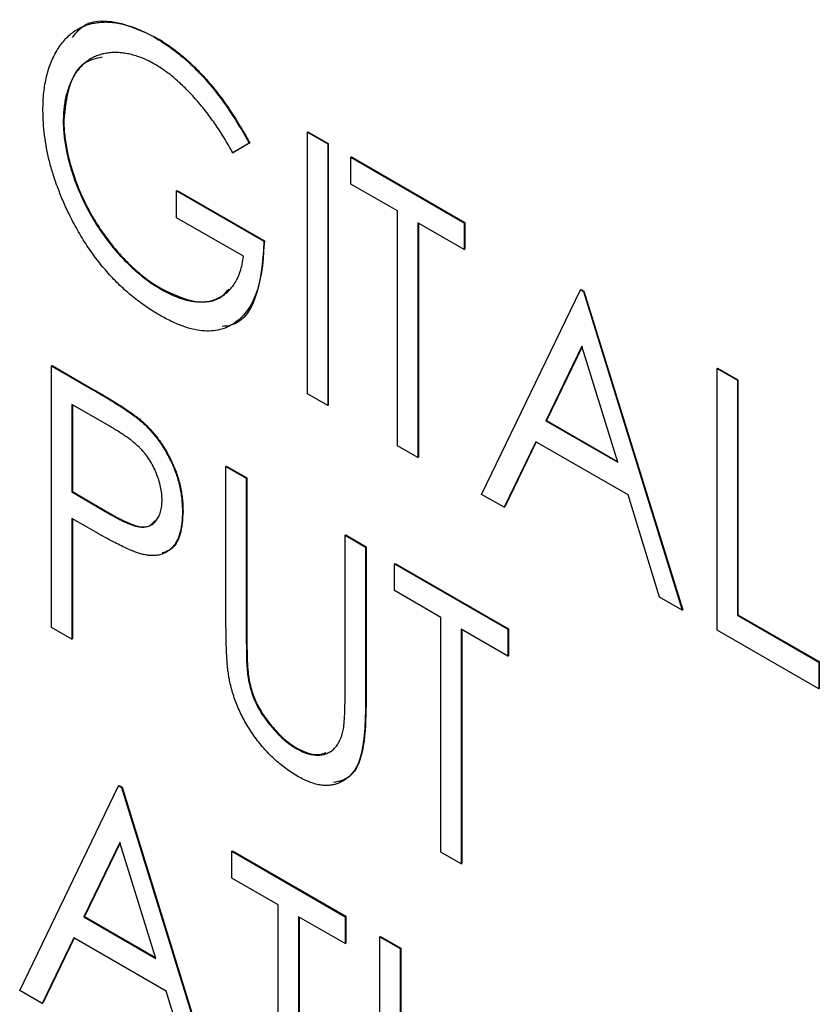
# Model space of a CAD drawing. Header units: millimetres. Extents: x 0 to 420, y 0 to 297.
# Tile 44 of 72: x 327.16 to 329.47, y 210.96 to 213.81. Entities that reach past the tile are written whole.
import ezdxf

# ---------------------------------------------------------------- set-up
doc = ezdxf.new("R2010")
doc.units = ezdxf.units.MM

msp = doc.modelspace()

# ---------------------------------------------------------------- linework, layer by layer
at = {"color": 7, "linetype": 'Continuous', "lineweight": 25}
for p, q in [((327.5564, 213.7559), (327.5582, 213.7569)), ((327.2904, 213.5153), (327.2922, 213.5164)), ((327.9956, 213.483), (327.9974, 213.484)), ((327.9956, 213.483), (328.0544, 213.4491)), ((327.9956, 212.7268), (327.9956, 213.483)), ((327.9974, 213.484), (328.0561, 213.4501)), ((327.8277, 213.4509), (327.7805, 213.423)), ((327.8295, 213.4519), (327.7822, 213.424)), ((327.8277, 213.4509), (327.8295, 213.4519)), ((328.0544, 213.4491), (328.0561, 213.4501)), ((328.0544, 213.4491), (328.0544, 212.6929)), ((328.0561, 213.4501), (328.0561, 212.6939)), ((327.7805, 213.423), (327.7822, 213.424)), ((328.1215, 213.4103), (328.1233, 213.4113)), ((328.1215, 213.4103), (328.4489, 213.2213)), ((328.1215, 213.3327), (328.1215, 213.4103)), ((328.1233, 213.4113), (328.4507, 213.2223)), ((328.2558, 213.2552), (328.1215, 213.3327)), ((327.6178, 213.3133), (327.6196, 213.3143)), ((327.6178, 213.2357), (327.6178, 213.3133)), ((327.6178, 213.3133), (327.8697, 213.1679)), ((327.6196, 213.3143), (327.8714, 213.1689)), ((327.8109, 213.1243), (327.6178, 213.2357)), ((328.2558, 212.5766), (328.2558, 213.2552)), ((328.4489, 213.1437), (328.3146, 213.2213)), ((328.3146, 213.2213), (328.3146, 212.5427)), ((328.3164, 213.2202), (328.3164, 212.5437)), ((328.4489, 213.2213), (328.4507, 213.2223)), ((328.4489, 213.2213), (328.4489, 213.1437)), ((328.4507, 213.2223), (328.4507, 213.1447)), ((327.8697, 213.1679), (327.8714, 213.1689)), ((328.4489, 213.1437), (328.4507, 213.1447)), ((327.5734, 213.0288), (327.5751, 213.0298)), ((328.4993, 212.4361), (328.7847, 213.0274)), ((328.7847, 213.0274), (328.7865, 213.0284)), ((328.7847, 213.0274), (328.7931, 213.0226)), ((328.7865, 213.0284), (328.7949, 213.0236)), ((328.7931, 213.0226), (328.7949, 213.0236)), ((328.7931, 213.0226), (329.0786, 212.1017)), ((328.7949, 213.0236), (329.0803, 212.1027)), ((328.7889, 212.864), (328.685, 212.6487)), ((328.7894, 212.8624), (328.6868, 212.6498)), ((328.8928, 212.5288), (328.7889, 212.864)), ((327.2568, 212.8071), (327.2586, 212.8082)), ((327.2568, 212.8071), (327.3773, 212.7376)), ((327.2568, 212.051), (327.2568, 212.8071)), ((327.2586, 212.8082), (327.379, 212.7386)), ((329.1793, 212.7997), (329.1811, 212.8007)), ((329.1793, 212.7997), (329.2381, 212.7657)), ((329.1793, 212.0435), (329.1793, 212.7997)), ((329.1811, 212.8007), (329.2398, 212.7667)), ((329.2381, 212.7657), (329.2398, 212.7667)), ((329.2381, 212.7657), (329.2381, 212.0871)), ((329.2398, 212.7667), (329.2398, 212.0881)), ((327.3773, 212.7376), (327.379, 212.7386)), ((328.0544, 212.6929), (327.9956, 212.7268)), ((327.4247, 212.6327), (327.3156, 212.6957)), ((327.3156, 212.6957), (327.3156, 212.4436)), ((327.3174, 212.6946), (327.3174, 212.4446)), ((328.0544, 212.6929), (328.0561, 212.6939)), ((327.5171, 212.6455), (327.5189, 212.6466)), ((328.685, 212.6487), (328.6868, 212.6498)), ((328.685, 212.6487), (328.8928, 212.5288)), ((328.6868, 212.6498), (328.892, 212.5313)), ((328.3146, 212.5427), (328.2558, 212.5766)), ((328.6557, 212.5881), (328.5642, 212.3986)), ((328.6567, 212.5876), (328.566, 212.3996)), ((328.9222, 212.4343), (328.6557, 212.5881)), ((328.3146, 212.5427), (328.3164, 212.5437)), ((327.7605, 212.5164), (327.7623, 212.5174)), ((327.7605, 212.5164), (327.8193, 212.4824)), ((327.7605, 212.0597), (327.7605, 212.5164)), ((327.7623, 212.5174), (327.8211, 212.4834)), ((327.8193, 212.4824), (327.8211, 212.4834)), ((327.8193, 212.4824), (327.8193, 212.0294)), ((327.8211, 212.4834), (327.8211, 212.0304)), ((327.3156, 212.4436), (327.3174, 212.4446)), ((327.3156, 212.4436), (327.4202, 212.3816)), ((327.3174, 212.4446), (327.4219, 212.3826)), ((328.5642, 212.3986), (328.4993, 212.4361)), ((329.0136, 212.1391), (328.9222, 212.4343)), ((327.4202, 212.3816), (327.4219, 212.3826)), ((327.6346, 212.3862), (327.6364, 212.3872)), ((328.5642, 212.3986), (328.566, 212.3996)), ((327.359, 212.341), (327.3156, 212.366)), ((327.3156, 212.366), (327.3156, 212.0171)), ((327.3174, 212.365), (327.3174, 212.0181)), ((328.1047, 212.3177), (328.1065, 212.3187)), ((328.1047, 212.3177), (328.1635, 212.2837)), ((328.1047, 211.8646), (328.1047, 212.3177)), ((328.1065, 212.3187), (328.1653, 212.2847)), ((328.1635, 212.2837), (328.1653, 212.2847)), ((328.1635, 212.2837), (328.1635, 211.827)), ((328.1653, 212.2847), (328.1653, 211.8281)), ((328.2475, 212.2353), (328.2492, 212.2363)), ((328.2475, 212.1577), (328.2475, 212.2353)), ((328.2475, 212.2353), (328.5749, 212.0463)), ((328.2492, 212.2363), (328.5766, 212.0473)), ((328.3818, 212.0802), (328.2475, 212.1577)), ((329.0786, 212.1017), (329.0136, 212.1391)), ((329.0786, 212.1017), (329.0803, 212.1027)), ((328.3818, 211.4016), (328.3818, 212.0802)), ((329.2381, 212.0871), (329.2398, 212.0881)), ((329.2381, 212.0871), (329.4731, 211.9514)), ((329.2398, 212.0881), (329.4749, 211.9525)), ((327.3156, 212.0171), (327.2568, 212.051)), ((328.5749, 211.9687), (328.4405, 212.0462)), ((328.4405, 212.0462), (328.4405, 211.3676)), ((328.4423, 212.0452), (328.4423, 211.3687)), ((328.5749, 212.0463), (328.5766, 212.0473)), ((328.5749, 212.0463), (328.5749, 211.9687)), ((328.5766, 212.0473), (328.5766, 211.9697)), ((329.4731, 211.8739), (329.1793, 212.0435)), ((327.3156, 212.0171), (327.3174, 212.0181)), ((327.8193, 212.0294), (327.8211, 212.0304)), ((328.5749, 211.9687), (328.5766, 211.9697)), ((329.4731, 211.9514), (329.4749, 211.9525)), ((329.4731, 211.9514), (329.4731, 211.8739)), ((329.4749, 211.9525), (329.4749, 211.8749)), ((327.8218, 211.9274), (327.8236, 211.9284)), ((329.4731, 211.8739), (329.4749, 211.8749)), ((328.1635, 211.827), (328.1653, 211.8281)), ((327.9649, 211.7004), (327.9667, 211.7014)), ((327.1645, 211.002), (327.4499, 211.5933)), ((327.4499, 211.5933), (327.4517, 211.5944)), ((327.4499, 211.5933), (327.4583, 211.5885)), ((327.4517, 211.5944), (327.4601, 211.5895)), ((327.4583, 211.5885), (327.4601, 211.5895)), ((327.4583, 211.5885), (327.7438, 210.6676)), ((327.4601, 211.5895), (327.7455, 210.6686)), ((327.4541, 211.4299), (327.3502, 211.2146)), ((327.4546, 211.4283), (327.352, 211.2157)), ((327.558, 211.0947), (327.4541, 211.4299)), ((327.7773, 211.4043), (327.7791, 211.4053)), ((327.7773, 211.4043), (328.1047, 211.2153)), ((327.7773, 211.3268), (327.7773, 211.4043)), ((327.7791, 211.4053), (328.1065, 211.2163)), ((328.4405, 211.3676), (328.3818, 211.4016)), ((328.4405, 211.3676), (328.4423, 211.3687)), ((327.9117, 211.2492), (327.7773, 211.3268)), ((327.9117, 210.5706), (327.9117, 211.2492)), ((327.3502, 211.2146), (327.352, 211.2157)), ((327.3502, 211.2146), (327.558, 211.0947)), ((327.352, 211.2157), (327.5572, 211.0972)), ((328.1047, 211.1378), (327.9704, 211.2153)), ((327.9704, 211.2153), (327.9704, 210.5367)), ((327.9722, 211.2143), (327.9722, 210.5377)), ((328.1047, 211.2153), (328.1065, 211.2163)), ((328.1047, 211.2153), (328.1047, 211.1378)), ((328.1065, 211.2163), (328.1065, 211.1388)), ((327.3209, 211.1541), (327.2294, 210.9645)), ((327.3218, 211.1535), (327.2312, 210.9655)), ((327.5874, 211.0002), (327.3209, 211.1541)), ((328.2055, 211.1572), (328.2072, 211.1582)), ((328.2055, 211.1572), (328.2642, 211.1232)), ((328.2055, 210.7005), (328.2055, 211.1572)), ((328.2072, 211.1582), (328.266, 211.1243)), ((328.1047, 211.1378), (328.1065, 211.1388)), ((328.2642, 211.1232), (328.266, 211.1243)), ((328.266, 211.1243), (328.266, 210.6712)), ((328.2642, 211.1232), (328.2642, 210.6702)), ((327.2294, 210.9645), (327.1645, 211.002)), ((327.6788, 210.705), (327.5874, 211.0002)), ((327.2294, 210.9645), (327.2312, 210.9655))]:
    msp.add_line(p, q, dxfattribs=at)
for points, knots in [([(327.2317, 213.5462), (327.2318, 213.555), (327.232, 213.5726), (327.2341, 213.5976), (327.2373, 213.6216), (327.2421, 213.644), (327.2479, 213.6655), (327.2552, 213.6857), (327.2639, 213.7045), (327.2737, 213.7222), (327.2846, 213.7383), (327.2967, 213.7526), (327.3097, 213.7652), (327.3238, 213.7758), (327.3388, 213.7846), (327.3547, 213.7917), (327.3716, 213.797), (327.3896, 213.8002), (327.4083, 213.8017), (327.4277, 213.8012), (327.4477, 213.7985), (327.4682, 213.7941), (327.4895, 213.7874), (327.5113, 213.7789), (327.5336, 213.7687), (327.5488, 213.7602), (327.5564, 213.7559)], [0, 0, 0, 0, 0.04375, 0.086898, 0.129594, 0.1718, 0.214056, 0.256096, 0.298644, 0.341206, 0.383707, 0.425333, 0.466332, 0.507029, 0.547265, 0.5874, 0.627805, 0.668535, 0.709372, 0.749828, 0.790342, 0.831209, 0.872257, 0.914047, 0.956499, 1, 1, 1, 1]), ([(327.3169, 213.7566), (327.3258, 213.7681), (327.355, 213.8059), (327.4433, 213.8096), (327.5199, 213.7745), (327.5582, 213.7569)], [0, 0, 0, 0, 0.179122, 0.589399, 1, 1, 1, 1]), ([(327.5564, 213.7559), (327.5626, 213.7522), (327.575, 213.7448), (327.5935, 213.7324), (327.6116, 213.7192), (327.6295, 213.7051), (327.6471, 213.6899), (327.6644, 213.6739), (327.6815, 213.6569), (327.6982, 213.6389), (327.7148, 213.6197), (327.7314, 213.5995), (327.7477, 213.5778), (327.764, 213.5549), (327.7801, 213.5307), (327.7962, 213.5053), (327.8121, 213.4785), (327.8225, 213.4602), (327.8277, 213.4509)], [0, 0, 0, 0, 0.0602022, 0.1201382, 0.1791167, 0.237718, 0.2962026, 0.354655, 0.4128395, 0.4718804, 0.5315808, 0.5928724, 0.6554099, 0.7200946, 0.786743, 0.8558326, 0.9265765, 1, 1, 1, 1]), ([(327.5582, 213.7569), (327.5644, 213.7532), (327.5768, 213.7458), (327.5952, 213.7334), (327.6134, 213.7202), (327.6313, 213.7062), (327.6489, 213.691), (327.6662, 213.6749), (327.6832, 213.6579), (327.7, 213.6399), (327.7166, 213.6207), (327.7331, 213.6005), (327.7495, 213.5788), (327.7657, 213.556), (327.7819, 213.5317), (327.798, 213.5063), (327.8139, 213.4796), (327.8242, 213.4612), (327.8295, 213.4519)], [0, 0, 0, 0, 0.0602022, 0.1201382, 0.1791167, 0.237718, 0.2962026, 0.354655, 0.4128395, 0.4718804, 0.5315808, 0.5928724, 0.6554099, 0.7200946, 0.786743, 0.8558326, 0.9265765, 1, 1, 1, 1]), ([(327.5563, 213.6784), (327.5505, 213.6817), (327.539, 213.6882), (327.5218, 213.6958), (327.5048, 213.7024), (327.488, 213.7073), (327.4714, 213.7108), (327.455, 213.7128), (327.4389, 213.7134), (327.4231, 213.7123), (327.4077, 213.7101), (327.3933, 213.706), (327.3796, 213.7008), (327.3669, 213.6939), (327.3551, 213.6855), (327.3441, 213.6757), (327.3342, 213.6643), (327.325, 213.6517), (327.317, 213.6377), (327.3097, 213.6231), (327.304, 213.6071), (327.2989, 213.5907), (327.295, 213.5732), (327.2925, 213.5547), (327.2907, 213.5356), (327.2905, 213.5221), (327.2904, 213.5153)], [0, 0, 0, 0, 0.040861, 0.081625, 0.122421, 0.16287, 0.203773, 0.245316, 0.287392, 0.330188, 0.373022, 0.41529, 0.457243, 0.499037, 0.540664, 0.58232, 0.624456, 0.667174, 0.709794, 0.751641, 0.79333, 0.834644, 0.875554, 0.916863, 0.958211, 1, 1, 1, 1]), ([(327.4027, 213.6998), (327.3846, 213.6957), (327.3409, 213.6859), (327.3021, 213.6173), (327.2955, 213.55), (327.2922, 213.5164)], [0, 0, 0, 0, 0.260032, 0.630074, 1, 1, 1, 1]), ([(327.7805, 213.423), (327.7721, 213.4377), (327.7558, 213.4665), (327.729, 213.5075), (327.7011, 213.5453), (327.6721, 213.5798), (327.6429, 213.6108), (327.6137, 213.6377), (327.5849, 213.6608), (327.5657, 213.6726), (327.5563, 213.6784)], [0, 0, 0, 0, 0.139733, 0.274631, 0.40526, 0.533517, 0.657683, 0.775761, 0.889731, 1, 1, 1, 1]), ([(327.3062, 213.2484), (327.3002, 213.2611), (327.2883, 213.2863), (327.2734, 213.3243), (327.2604, 213.3621), (327.2499, 213.3996), (327.2417, 213.4368), (327.236, 213.4737), (327.2323, 213.5105), (327.2319, 213.5342), (327.2317, 213.5462)], [0, 0, 0, 0, 0.1259407, 0.2501224, 0.3727331, 0.4953986, 0.61855, 0.7431039, 0.87001, 1, 1, 1, 1]), ([(327.2904, 213.5153), (327.2905, 213.5083), (327.2906, 213.4943), (327.2926, 213.4724), (327.2954, 213.4503), (327.2996, 213.4277), (327.3046, 213.4047), (327.3112, 213.3813), (327.3186, 213.3575), (327.3273, 213.3335), (327.3369, 213.3096), (327.3476, 213.2859), (327.359, 213.2628), (327.3715, 213.2402), (327.3847, 213.218), (327.399, 213.1964), (327.414, 213.1753), (327.4299, 213.1548), (327.4464, 213.1352), (327.4633, 213.1164), (327.4808, 213.099), (327.4986, 213.0826), (327.5167, 213.0672), (327.5353, 213.0533), (327.5542, 213.0401), (327.5669, 213.0326), (327.5734, 213.0288)], [0, 0, 0, 0, 0.040907, 0.081712, 0.122241, 0.162706, 0.203489, 0.244654, 0.286171, 0.328317, 0.370597, 0.412275, 0.453784, 0.494667, 0.535955, 0.577234, 0.619084, 0.661266, 0.70355, 0.745581, 0.787579, 0.829299, 0.871274, 0.913558, 0.956427, 1, 1, 1, 1]), ([(327.2922, 213.5164), (327.2923, 213.5093), (327.2924, 213.4953), (327.2944, 213.4734), (327.2972, 213.4513), (327.3014, 213.4287), (327.3064, 213.4058), (327.3129, 213.3823), (327.3204, 213.3586), (327.329, 213.3346), (327.3386, 213.3106), (327.3493, 213.2869), (327.3608, 213.2638), (327.3733, 213.2412), (327.3865, 213.219), (327.4008, 213.1975), (327.4158, 213.1764), (327.4317, 213.1558), (327.4482, 213.1362), (327.4651, 213.1174), (327.4826, 213.1), (327.5003, 213.0837), (327.5185, 213.0682), (327.537, 213.0543), (327.5559, 213.0411), (327.5687, 213.0336), (327.5751, 213.0298)], [0, 0, 0, 0, 0.040907, 0.081712, 0.122241, 0.162706, 0.203489, 0.244654, 0.286171, 0.328317, 0.370597, 0.412275, 0.453784, 0.494667, 0.535955, 0.577234, 0.619084, 0.661266, 0.70355, 0.745581, 0.787579, 0.829299, 0.871274, 0.913558, 0.956427, 1, 1, 1, 1]), ([(327.569, 212.9537), (327.5622, 212.9578), (327.5487, 212.9658), (327.5288, 212.979), (327.5093, 212.9929), (327.4904, 213.0078), (327.472, 213.0234), (327.4542, 213.0399), (327.437, 213.0571), (327.4202, 213.0751), (327.4041, 213.094), (327.3884, 213.1137), (327.3733, 213.1341), (327.3588, 213.1554), (327.3446, 213.1775), (327.3313, 213.2005), (327.3182, 213.2241), (327.3102, 213.2403), (327.3062, 213.2484)], [0, 0, 0, 0, 0.06786, 0.134132, 0.198965, 0.262597, 0.325146, 0.3865, 0.447578, 0.507762, 0.567858, 0.627895, 0.688079, 0.748875, 0.810239, 0.872356, 0.935747, 1, 1, 1, 1]), ([(327.8697, 213.1679), (327.8694, 213.1536), (327.8688, 213.1257), (327.8649, 213.0867), (327.8583, 213.0515), (327.8493, 213.0201), (327.8377, 212.9924), (327.8237, 212.9683), (327.8069, 212.9483), (327.7878, 212.9319), (327.7665, 212.9197), (327.7435, 212.9114), (327.7186, 212.9077), (327.692, 212.9083), (327.6637, 212.9131), (327.6336, 212.9222), (327.6019, 212.9357), (327.5801, 212.9476), (327.569, 212.9537)], [0, 0, 0, 0, 0.073864, 0.144487, 0.211802, 0.276497, 0.339088, 0.400144, 0.4602, 0.520215, 0.57934, 0.637339, 0.694979, 0.752576, 0.811427, 0.871645, 0.934387, 1, 1, 1, 1]), ([(327.8714, 213.1689), (327.8675, 213.1171), (327.8597, 213.0138), (327.808, 212.9263), (327.7584, 212.9221), (327.7498, 212.9213)], [0, 0, 0, 0, 0.453703, 0.905155, 1, 1, 1, 1]), ([(327.5734, 213.0288), (327.5811, 213.0245), (327.5963, 213.0161), (327.6187, 213.0063), (327.6402, 212.9988), (327.6607, 212.9941), (327.6804, 212.9919), (327.6991, 212.9922), (327.7168, 212.9952), (327.7336, 213.0006), (327.749, 213.0085), (327.763, 213.0185), (327.7752, 213.0307), (327.7858, 213.0451), (327.7947, 213.0616), (327.802, 213.0803), (327.8075, 213.1012), (327.8098, 213.1165), (327.8109, 213.1243)], [0, 0, 0, 0, 0.0679526, 0.1336166, 0.1974142, 0.2599149, 0.3215335, 0.3827832, 0.4443934, 0.5067043, 0.5688508, 0.6299851, 0.6903697, 0.750238, 0.810981, 0.8722692, 0.9353558, 1, 1, 1, 1]), ([(327.5751, 213.0298), (327.6069, 213.015), (327.6703, 212.9854), (327.7386, 212.9938), (327.7622, 213.0221), (327.7684, 213.0296)], [0, 0, 0, 0, 0.423791, 0.846824, 1, 1, 1, 1]), ([(327.3773, 212.7376), (327.3855, 212.7328), (327.4014, 212.7236), (327.4241, 212.7099), (327.4448, 212.6971), (327.4634, 212.6851), (327.4798, 212.6742), (327.4941, 212.664), (327.5064, 212.6548), (327.5137, 212.6484), (327.5171, 212.6455)], [0, 0, 0, 0, 0.1764997, 0.3390322, 0.4857534, 0.6185701, 0.735674, 0.8381849, 0.9261551, 1, 1, 1, 1]), ([(327.379, 212.7386), (327.3873, 212.7339), (327.4032, 212.7247), (327.4259, 212.7109), (327.4466, 212.6981), (327.4651, 212.6862), (327.4816, 212.6753), (327.4959, 212.665), (327.5081, 212.6558), (327.5155, 212.6495), (327.5189, 212.6466)], [0, 0, 0, 0, 0.1764997, 0.3390322, 0.4857534, 0.6185701, 0.735674, 0.8381849, 0.9261551, 1, 1, 1, 1]), ([(327.5171, 212.6455), (327.5213, 212.6417), (327.5297, 212.634), (327.5418, 212.6213), (327.5533, 212.608), (327.5643, 212.5939), (327.5746, 212.5791), (327.5843, 212.5637), (327.5934, 212.5474), (327.6019, 212.5306), (327.6096, 212.5133), (327.6164, 212.4957), (327.622, 212.4779), (327.6266, 212.4599), (327.6303, 212.4417), (327.6327, 212.4233), (327.6343, 212.4047), (327.6345, 212.3924), (327.6346, 212.3862)], [0, 0, 0, 0, 0.060075, 0.119303, 0.178069, 0.236256, 0.294313, 0.353143, 0.412708, 0.473813, 0.535615, 0.597403, 0.660232, 0.723514, 0.789577, 0.856841, 0.927091, 1, 1, 1, 1]), ([(327.5189, 212.6466), (327.5231, 212.6427), (327.5315, 212.635), (327.5435, 212.6223), (327.5551, 212.609), (327.566, 212.595), (327.5763, 212.5802), (327.5861, 212.5647), (327.5951, 212.5485), (327.6036, 212.5317), (327.6114, 212.5144), (327.6181, 212.4967), (327.6237, 212.479), (327.6284, 212.4609), (327.632, 212.4427), (327.6344, 212.4243), (327.6361, 212.4057), (327.6363, 212.3935), (327.6364, 212.3872)], [0, 0, 0, 0, 0.060075, 0.119303, 0.178069, 0.236256, 0.294313, 0.353143, 0.412708, 0.473813, 0.535615, 0.597403, 0.660232, 0.723514, 0.789577, 0.856841, 0.927091, 1, 1, 1, 1]), ([(327.5758, 212.4198), (327.5757, 212.426), (327.5753, 212.4383), (327.572, 212.4579), (327.5667, 212.4778), (327.5594, 212.4978), (327.5504, 212.5173), (327.5399, 212.5357), (327.5281, 212.5527), (327.5169, 212.5655), (327.5071, 212.5752), (327.4986, 212.5828), (327.4889, 212.5906), (327.4782, 212.5986), (327.4664, 212.6069), (327.4535, 212.6154), (327.4395, 212.6241), (327.4298, 212.6297), (327.4247, 212.6327)], [0, 0, 0, 0, 0.074091, 0.147068, 0.219176, 0.292487, 0.364821, 0.434086, 0.502842, 0.57172, 0.608354, 0.649905, 0.695817, 0.746872, 0.802658, 0.863186, 0.92915, 1, 1, 1, 1]), ([(327.4201, 212.3816), (327.4253, 212.3786), (327.4351, 212.3729), (327.4494, 212.3656), (327.4625, 212.3589), (327.4747, 212.3534), (327.4858, 212.349), (327.4958, 212.3454), (327.5047, 212.3432), (327.5152, 212.3412), (327.5269, 212.3413), (327.5394, 212.3443), (327.5502, 212.3507), (327.5594, 212.3598), (327.5667, 212.3716), (327.572, 212.3855), (327.5753, 212.4016), (327.5757, 212.4137), (327.5758, 212.4198)], [0, 0, 0, 0, 0.070231, 0.135127, 0.195896, 0.251444, 0.303058, 0.349556, 0.391936, 0.430093, 0.501229, 0.570517, 0.640124, 0.710955, 0.782914, 0.853735, 0.926014, 1, 1, 1, 1]), ([(327.4219, 212.3826), (327.442, 212.3715), (327.4819, 212.3495), (327.5339, 212.335), (327.5498, 212.3541), (327.5545, 212.3598)], [0, 0, 0, 0, 0.415758, 0.82694, 1, 1, 1, 1]), ([(327.6346, 212.3862), (327.6345, 212.3801), (327.6343, 212.3681), (327.6329, 212.351), (327.6302, 212.3357), (327.6269, 212.3213), (327.6222, 212.3088), (327.6167, 212.2974), (327.6102, 212.2875), (327.6025, 212.2793), (327.5941, 212.2723), (327.5849, 212.2666), (327.5749, 212.2625), (327.5641, 212.26), (327.5526, 212.2588), (327.5403, 212.2591), (327.5272, 212.2609), (327.5182, 212.2631), (327.5135, 212.2642)], [0, 0, 0, 0, 0.072309, 0.141358, 0.208207, 0.272336, 0.335143, 0.396174, 0.456668, 0.516646, 0.575929, 0.634933, 0.693693, 0.752708, 0.811962, 0.873196, 0.935504, 1, 1, 1, 1]), ([(327.6364, 212.3872), (327.635, 212.3641), (327.6321, 212.3179), (327.608, 212.2762), (327.5839, 212.269), (327.5763, 212.2667)], [0, 0, 0, 0, 0.4078495, 0.8142946, 1, 1, 1, 1]), ([(327.5135, 212.2642), (327.5097, 212.2654), (327.5014, 212.268), (327.4877, 212.2735), (327.4717, 212.2806), (327.4535, 212.2895), (327.4331, 212.3), (327.4104, 212.312), (327.3854, 212.3258), (327.3681, 212.3358), (327.359, 212.341)], [0, 0, 0, 0, 0.0752685, 0.1651737, 0.2681292, 0.385984, 0.5180597, 0.6644047, 0.8250346, 1, 1, 1, 1]), ([(327.7717, 211.8939), (327.7708, 211.8984), (327.7688, 211.9083), (327.7667, 211.924), (327.7647, 211.9418), (327.7631, 211.9615), (327.762, 211.9832), (327.7611, 212.0069), (327.7606, 212.0327), (327.7606, 212.0504), (327.7605, 212.0597)], [0, 0, 0, 0, 0.0779364, 0.1691487, 0.2740737, 0.3918158, 0.5234621, 0.6682163, 0.827041, 1, 1, 1, 1]), ([(327.8193, 212.0294), (327.8193, 212.023), (327.8193, 212.0108), (327.8194, 211.9934), (327.8197, 211.9779), (327.82, 211.9642), (327.8201, 211.9525), (327.8207, 211.9424), (327.8212, 211.9343), (327.8216, 211.9294), (327.8218, 211.9274)], [0, 0, 0, 0, 0.191105, 0.362655, 0.516171, 0.650128, 0.766034, 0.862527, 0.941006, 1, 1, 1, 1]), ([(327.8211, 212.0304), (327.8211, 212.024), (327.821, 212.0118), (327.8212, 211.9944), (327.8214, 211.9789), (327.8217, 211.9652), (327.8219, 211.9535), (327.8225, 211.9434), (327.823, 211.9353), (327.8234, 211.9305), (327.8236, 211.9284)], [0, 0, 0, 0, 0.191105, 0.362655, 0.516171, 0.650128, 0.766034, 0.862527, 0.941006, 1, 1, 1, 1]), ([(327.8218, 211.9274), (327.8227, 211.9198), (327.8244, 211.905), (327.829, 211.8827), (327.8352, 211.8614), (327.8428, 211.8408), (327.8527, 211.8206), (327.8645, 211.8004), (327.8788, 211.7804), (327.8948, 211.7606), (327.912, 211.742), (327.9296, 211.7255), (327.9472, 211.7113), (327.959, 211.704), (327.9649, 211.7004)], [0, 0, 0, 0, 0.088938, 0.172727, 0.251185, 0.32638, 0.400988, 0.479456, 0.562461, 0.652032, 0.742988, 0.831017, 0.915851, 1, 1, 1, 1]), ([(327.8236, 211.9284), (327.8244, 211.9208), (327.8261, 211.906), (327.8307, 211.8838), (327.837, 211.8624), (327.8445, 211.8418), (327.8544, 211.8216), (327.8663, 211.8015), (327.8806, 211.7814), (327.8966, 211.7616), (327.9138, 211.743), (327.9313, 211.7265), (327.949, 211.7123), (327.9608, 211.705), (327.9667, 211.7014)], [0, 0, 0, 0, 0.088938, 0.172727, 0.251185, 0.32638, 0.400988, 0.479456, 0.562461, 0.652032, 0.742988, 0.831017, 0.915851, 1, 1, 1, 1]), ([(327.9682, 211.6209), (327.9621, 211.6246), (327.9503, 211.6318), (327.9328, 211.6438), (327.9161, 211.657), (327.8998, 211.671), (327.8844, 211.6862), (327.8695, 211.7022), (327.8554, 211.7193), (327.8419, 211.7372), (327.8293, 211.7558), (327.8179, 211.7748), (327.8073, 211.794), (327.7981, 211.8135), (327.7896, 211.8333), (327.7827, 211.8533), (327.7763, 211.8736), (327.7733, 211.8871), (327.7717, 211.8939)], [0, 0, 0, 0, 0.069994, 0.137225, 0.203144, 0.267439, 0.330757, 0.392722, 0.455101, 0.517382, 0.579131, 0.639383, 0.69929, 0.758596, 0.817649, 0.877496, 0.938128, 1, 1, 1, 1]), ([(328.0984, 211.7508), (328.0989, 211.7532), (328.1001, 211.7585), (328.1013, 211.7678), (328.1023, 211.7791), (328.1033, 211.7923), (328.1038, 211.8076), (328.1044, 211.8248), (328.1046, 211.8441), (328.1047, 211.8575), (328.1047, 211.8646)], [0, 0, 0, 0, 0.069596, 0.155423, 0.257515, 0.37358, 0.506166, 0.6554, 0.819993, 1, 1, 1, 1]), ([(328.1635, 211.827), (328.1635, 211.8188), (328.1634, 211.8028), (328.1625, 211.7798), (328.1614, 211.7581), (328.1597, 211.7379), (328.1573, 211.7195), (328.1546, 211.7024), (328.1516, 211.6866), (328.1477, 211.6725), (328.1432, 211.6594), (328.1376, 211.6478), (328.1313, 211.637), (328.1237, 211.6277), (328.1154, 211.6189), (328.1058, 211.6117), (328.0953, 211.6053), (328.084, 211.6001), (328.0718, 211.5963), (328.0588, 211.5945), (328.0453, 211.5942), (328.0311, 211.5958), (328.0163, 211.5994), (328.0008, 211.6047), (327.9847, 211.6119), (327.9737, 211.6179), (327.9682, 211.6209)], [0, 0, 0, 0, 0.055741, 0.108782, 0.159483, 0.20722, 0.252436, 0.295103, 0.335609, 0.373517, 0.409957, 0.446416, 0.482967, 0.519684, 0.557168, 0.594999, 0.634172, 0.674127, 0.714136, 0.754079, 0.793688, 0.83312, 0.873373, 0.914549, 0.95654, 1, 1, 1, 1]), ([(328.1653, 211.8281), (328.1644, 211.7876), (328.1627, 211.707), (328.133, 211.6172), (328.0874, 211.6065), (328.0712, 211.6027)], [0, 0, 0, 0, 0.39441, 0.784806, 1, 1, 1, 1]), ([(327.9649, 211.7004), (327.97, 211.6977), (327.9801, 211.6923), (327.9951, 211.6866), (328.0096, 211.6833), (328.0239, 211.6818), (328.0372, 211.6829), (328.0497, 211.6858), (328.061, 211.6912), (328.0711, 211.6987), (328.0799, 211.7084), (328.0874, 211.7204), (328.0939, 211.7344), (328.0969, 211.7453), (328.0984, 211.7508)], [0, 0, 0, 0, 0.081412, 0.161686, 0.242811, 0.324775, 0.407586, 0.488453, 0.56979, 0.650718, 0.733306, 0.819186, 0.907133, 1, 1, 1, 1]), ([(327.9667, 211.7014), (327.9844, 211.693), (328.0155, 211.6784), (328.0399, 211.6864), (328.0503, 211.6898)], [0, 0, 0, 0, 0.571832, 1, 1, 1, 1])]:
    msp.add_open_spline(points, degree=3, knots=knots, dxfattribs=at)

doc.saveas('drawing.dxf')
